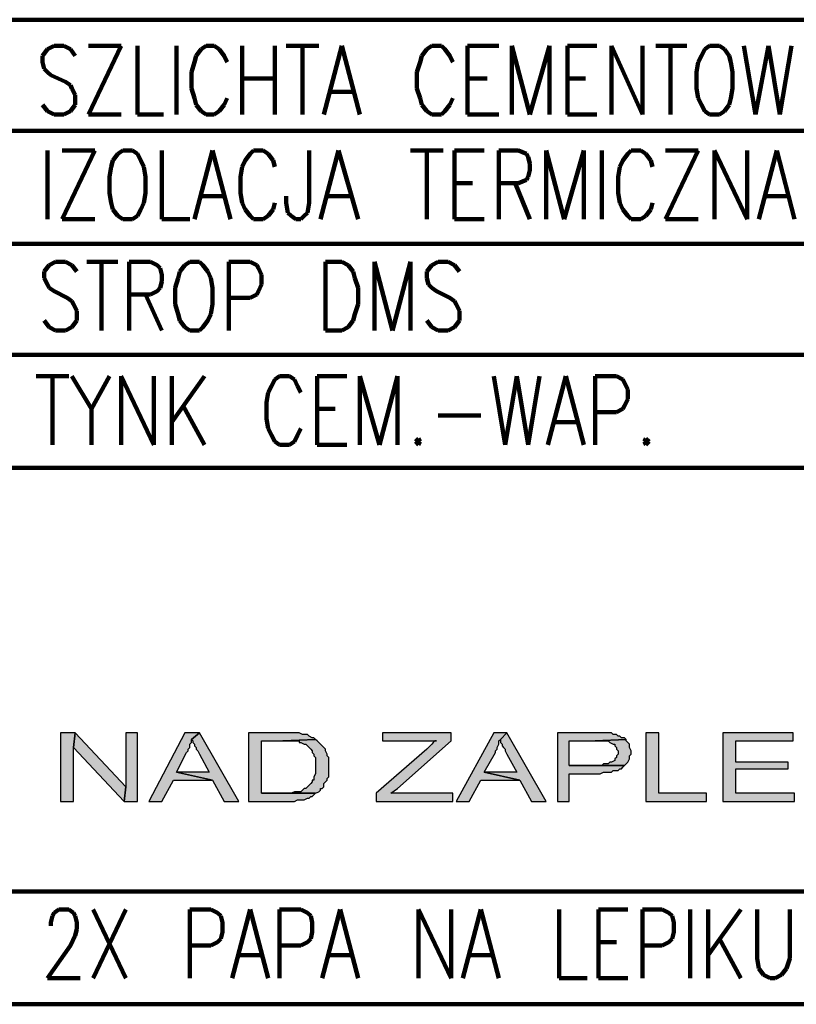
# Model space of a CAD drawing. Header units: inches. Extents: x -1901 to 7725, y 4299 to 7113.
# Tile 35 of 180: x 850 to 1050, y 4568 to 4823. Entities that reach past the tile are written whole.
import ezdxf

# ---------------------------------------------------------------- set-up
doc = ezdxf.new("R2010")
doc.units = ezdxf.units.IN
doc.header["$MEASUREMENT"] = 0
doc.layers.add('at_Entity', color=7, linetype='Continuous')
doc.layers.add('at_Solid', color=7, linetype='Continuous')

msp = doc.modelspace()

# ---------------------------------------------------------------- hatches: boundary and pattern name
at = {"layer": 'at_Solid'}
for points in [[(864, 4638.52), (860.2, 4638.52), (860.2, 4620.78), (863.58, 4620.78), (863.58, 4634.72)], [(864, 4638.52), (863.58, 4634.72), (876.67, 4620.78), (877.09, 4624.58)], [(880.05, 4638.52), (877.09, 4638.52), (877.09, 4624.58), (876.67, 4620.78), (880.05, 4620.78)], [(896.1, 4638.52), (892.3, 4638.52), (883.01, 4620.78), (886.39, 4620.78), (889.34, 4626.27), (899.48, 4626.27), (890.19, 4628.38), (892.72, 4633.45), (893.14, 4633.87), (893.14, 4634.3), (893.57, 4634.72), (893.57, 4635.56), (893.99, 4635.98), (893.99, 4636.83)], [(896.1, 4638.52), (893.99, 4636.83), (894.41, 4636.41), (894.41, 4635.98), (894.83, 4635.56), (894.83, 4635.14), (895.26, 4634.72), (895.26, 4634.3), (895.68, 4633.87), (896.1, 4633.03), (898.63, 4628.38), (890.19, 4628.38), (899.48, 4626.27), (902.44, 4620.78), (906.24, 4620.78)], [(917.64, 4638.52), (908.77, 4638.52), (908.77, 4620.78), (920.6, 4620.78), (921.44, 4621.2), (923.14, 4621.2), (923.98, 4621.62), (924.4, 4621.62), (924.83, 4622.05), (925.24, 4622.05), (925.67, 4622.47), (926.09, 4622.89), (912.15, 4622.89), (912.15, 4636.41), (917.64, 4636.41), (926.09, 4636.83), (925.67, 4637.25), (925.24, 4637.25), (924.4, 4637.68), (923.98, 4638.1), (922.71, 4638.1), (921.87, 4638.52), (918.49, 4638.52)], [(961.15, 4638.52), (943.41, 4638.52), (943.41, 4636.41), (957.35, 4636.41), (956.93, 4636.41), (956.5, 4635.98), (956.08, 4635.56), (955.66, 4635.14), (955.24, 4634.72), (954.81, 4634.3), (941.72, 4622.89), (941.72, 4620.78), (961.57, 4620.78), (961.57, 4622.89), (945.52, 4622.89), (947.21, 4624.16), (961.15, 4636.41)], [(975.51, 4638.52), (972.13, 4638.52), (962.42, 4620.78), (965.8, 4620.78), (968.76, 4626.27), (978.89, 4626.27), (969.6, 4628.38), (972.56, 4633.45), (972.56, 4633.87), (972.98, 4634.3), (972.98, 4634.72), (973.4, 4635.56), (973.4, 4636.41), (973.82, 4636.83)], [(975.51, 4638.52), (973.82, 4636.83), (973.82, 4635.98), (974.25, 4635.56), (974.25, 4635.14), (974.67, 4634.72), (975.09, 4634.3), (975.09, 4633.87), (975.51, 4633.03), (978.05, 4628.38), (969.6, 4628.38), (978.89, 4626.27), (981.85, 4620.78), (985.65, 4620.78)], [(997.9, 4638.52), (988.6, 4638.52), (988.6, 4620.78), (991.57, 4620.78), (991.57, 4627.96), (999.59, 4627.96), (1000.43, 4628.38), (1002.55, 4628.38), (1002.97, 4628.8), (1004.24, 4628.8), (1004.66, 4629.23), (1005.08, 4629.23), (1005.5, 4629.65), (1005.92, 4630.07), (991.57, 4630.07), (991.57, 4636.41), (998.32, 4636.41), (1006.35, 4636.83), (1005.92, 4637.25), (1005.08, 4637.25), (1004.66, 4637.68), (1004.24, 4637.68), (1003.81, 4638.1), (1002.97, 4638.1), (1002.55, 4638.52), (998.74, 4638.52)], [(1014.8, 4638.52), (1011.41, 4638.52), (1011.41, 4620.78), (1027.04, 4620.78), (1027.04, 4622.89), (1014.8, 4622.89)], [(1049.43, 4638.52), (1031.27, 4638.52), (1031.27, 4620.78), (1049.85, 4620.78), (1049.85, 4622.89), (1034.65, 4622.89), (1034.65, 4629.23), (1048.17, 4629.23), (1048.17, 4630.92), (1034.65, 4630.92), (1034.65, 4636.41), (1049.43, 4636.41)], [(926.09, 4636.83), (917.64, 4636.41), (921.87, 4636.41), (921.87, 4635.98), (922.29, 4635.98), (923.14, 4635.56), (923.56, 4635.56), (923.98, 4635.14), (924.4, 4634.72), (924.83, 4634.3), (925.24, 4633.87), (925.24, 4633.45), (925.67, 4633.03), (925.67, 4632.61), (926.09, 4632.18), (926.09, 4627.96), (925.67, 4627.12), (925.67, 4626.27), (925.24, 4626.27), (925.24, 4625.85), (924.83, 4625.43), (924.4, 4625), (923.98, 4624.58), (923.56, 4624.16), (923.14, 4624.16), (922.71, 4623.74), (922.29, 4623.31), (920.6, 4623.31), (919.75, 4622.89), (912.15, 4622.89), (926.09, 4622.89), (926.94, 4623.31), (927.36, 4623.74), (927.36, 4624.16), (927.78, 4624.16), (928.2, 4624.58), (928.2, 4625.43), (928.63, 4625.85), (929.05, 4626.27), (929.05, 4626.69), (929.47, 4627.12), (929.47, 4630.07), (929.47, 4632.18), (929.05, 4632.61), (929.05, 4633.03), (928.63, 4633.87), (928.63, 4634.3), (928.2, 4634.72), (927.78, 4635.14), (927.36, 4635.56), (926.94, 4635.98), (926.52, 4636.41)], [(1006.35, 4636.83), (998.32, 4636.41), (1001.7, 4636.41), (1002.12, 4635.98), (1002.97, 4635.56), (1003.39, 4635.56), (1003.39, 4635.14), (1003.81, 4634.72), (1003.81, 4634.3), (1004.24, 4633.87), (1004.24, 4633.03), (1003.81, 4632.61), (1003.81, 4632.18), (1003.39, 4631.76), (1003.39, 4631.34), (1002.55, 4630.92), (1002.12, 4630.92), (1001.7, 4630.49), (1000.43, 4630.49), (1000.01, 4630.07), (991.57, 4630.07), (1005.92, 4630.07), (1006.35, 4630.49), (1006.77, 4630.92), (1007.19, 4631.76), (1007.19, 4632.61), (1007.61, 4633.03), (1007.61, 4633.45), (1007.61, 4633.87), (1007.19, 4634.72), (1007.19, 4635.56), (1006.77, 4635.98), (1006.35, 4636.41)]]:
    msp.add_hatch(color=7, dxfattribs=at).paths.add_polyline_path(points)

# ---------------------------------------------------------------- linework, layer by layer
at = {"layer": 'at_Entity', "color": 7, "lineweight": 211}
for p, q in [((602.53, 4822.69), (1339.62, 4822.69)), ((856.82, 4815.08), (855.55, 4813.39)), ((858.51, 4815.93), (856.82, 4815.08)), ((861.04, 4815.93), (858.51, 4815.93)), ((862.73, 4815.08), (861.04, 4815.93)), ((864, 4813.39), (862.73, 4815.08)), ((867.38, 4798.19), (875.82, 4815.93)), ((875.82, 4815.93), (867.38, 4815.93)), ((880.05, 4815.93), (880.05, 4798.19)), ((890.19, 4815.93), (890.19, 4798.19)), ((896.52, 4815.08), (895.26, 4813.39)), ((897.79, 4815.93), (896.52, 4815.08)), ((899.9, 4815.93), (897.79, 4815.93)), ((901.17, 4815.08), (899.9, 4815.93)), ((902.44, 4813.39), (901.17, 4815.08)), ((907.08, 4815.93), (907.08, 4798.19)), ((915.53, 4815.93), (915.53, 4798.19)), ((918.49, 4815.93), (926.94, 4815.93)), ((922.71, 4815.93), (922.71, 4798.19)), ((928.2, 4798.19), (932.85, 4815.93)), ((932.85, 4815.93), (937.5, 4798.19)), ((954.81, 4815.08), (953.55, 4813.39)), ((956.08, 4815.93), (954.81, 4815.08)), ((958.62, 4815.93), (956.08, 4815.93)), ((959.46, 4815.08), (958.62, 4815.93)), ((960.73, 4813.39), (959.46, 4815.08)), ((965.37, 4798.19), (965.37, 4815.93)), ((965.37, 4815.93), (973.4, 4815.93)), ((976.78, 4798.19), (976.78, 4815.93)), ((976.78, 4815.93), (981.43, 4798.19)), ((981.43, 4798.19), (986.49, 4815.93)), ((986.49, 4815.93), (986.49, 4798.19)), ((991.14, 4798.19), (991.14, 4815.93)), ((991.14, 4815.93), (998.74, 4815.93)), ((1002.55, 4798.19), (1002.55, 4815.93)), ((1002.55, 4815.93), (1010.57, 4798.19)), ((1010.57, 4798.19), (1010.57, 4815.93)), ((1013.95, 4815.93), (1021.98, 4815.93)), ((1017.75, 4815.93), (1017.75, 4798.19)), ((1026.62, 4815.08), (1025.78, 4813.39)), ((1027.89, 4815.93), (1026.62, 4815.08)), ((1030.42, 4815.93), (1027.89, 4815.93)), ((1031.69, 4815.08), (1030.42, 4815.93)), ((1032.96, 4813.39), (1031.69, 4815.08)), ((1036.76, 4815.93), (1039.72, 4798.19)), ((1039.72, 4798.19), (1043.1, 4815.93)), ((1043.1, 4815.93), (1046.05, 4798.19)), ((1046.05, 4798.19), (1049.01, 4815.93)), ((855.55, 4813.39), (855.55, 4811.7)), ((855.55, 4811.7), (855.97, 4810.01)), ((894.83, 4811.7), (893.99, 4809.17)), ((895.26, 4813.39), (894.83, 4811.7)), ((903.28, 4811.7), (902.44, 4813.39)), ((953.13, 4811.7), (952.28, 4809.17)), ((953.55, 4813.39), (953.13, 4811.7)), ((961.57, 4811.7), (960.73, 4813.39)), ((1024.93, 4811.7), (1024.51, 4809.17)), ((1025.78, 4813.39), (1024.93, 4811.7)), ((1033.38, 4811.7), (1032.96, 4813.39)), ((1033.81, 4809.17), (1033.38, 4811.7)), ((855.97, 4810.01), (856.82, 4809.17)), ((856.82, 4809.17), (857.66, 4808.33)), ((893.99, 4809.17), (893.99, 4804.94)), ((952.28, 4809.17), (952.28, 4804.94)), ((1024.51, 4809.17), (1024.51, 4804.94)), ((1033.81, 4804.94), (1033.81, 4809.17)), ((857.66, 4808.33), (861.46, 4806.64)), ((861.46, 4806.64), (862.73, 4805.79)), ((907.08, 4807.48), (915.53, 4807.48)), ((965.37, 4807.48), (970.45, 4807.48)), ((991.14, 4807.48), (995.79, 4807.48)), ((862.73, 4805.79), (863.15, 4804.94)), ((863.15, 4804.94), (864, 4803.25)), ((893.99, 4804.94), (894.83, 4802.41)), ((929.89, 4804.1), (935.81, 4804.1)), ((952.28, 4804.94), (953.13, 4802.41)), ((1024.51, 4804.94), (1024.93, 4802.41)), ((1033.38, 4802.41), (1033.81, 4804.94)), ((864, 4803.25), (864, 4800.72)), ((894.83, 4802.41), (895.26, 4800.72)), ((902.44, 4800.72), (903.28, 4802.41)), ((953.13, 4802.41), (953.55, 4800.72)), ((960.73, 4800.72), (961.57, 4802.41)), ((1024.93, 4802.41), (1025.78, 4800.72)), ((1032.96, 4800.72), (1033.38, 4802.41)), ((856.82, 4799.03), (855.55, 4800.72)), ((858.51, 4798.19), (856.82, 4799.03)), ((862.73, 4799.03), (861.04, 4798.19)), ((864, 4800.72), (862.73, 4799.03)), ((895.26, 4800.72), (896.52, 4799.03)), ((896.52, 4799.03), (897.79, 4798.19)), ((899.9, 4798.19), (901.17, 4799.03)), ((901.17, 4799.03), (902.44, 4800.72)), ((953.55, 4800.72), (954.81, 4799.03)), ((954.81, 4799.03), (956.08, 4798.19)), ((958.62, 4798.19), (959.46, 4799.03)), ((959.46, 4799.03), (960.73, 4800.72)), ((1025.78, 4800.72), (1026.62, 4799.03)), ((1026.62, 4799.03), (1027.89, 4798.19)), ((1030.42, 4798.19), (1031.69, 4799.03)), ((1031.69, 4799.03), (1032.96, 4800.72)), ((861.04, 4798.19), (858.51, 4798.19)), ((867.38, 4798.19), (875.82, 4798.19)), ((880.05, 4798.19), (886.81, 4798.19)), ((897.79, 4798.19), (899.9, 4798.19)), ((956.08, 4798.19), (958.62, 4798.19)), ((965.37, 4798.19), (973.4, 4798.19)), ((991.14, 4798.19), (998.74, 4798.19)), ((1027.89, 4798.19), (1030.42, 4798.19)), ((705.18, 4793.96), (1339.62, 4793.96)), ((856.82, 4788.9), (856.82, 4771.15)), ((860.62, 4771.15), (869.07, 4788.9)), ((869.07, 4788.9), (860.62, 4788.9)), ((876.25, 4788.9), (874.98, 4788.05)), ((878.78, 4788.9), (876.25, 4788.9)), ((880.05, 4788.05), (878.78, 4788.9)), ((886.39, 4788.9), (886.39, 4771.15)), ((894.83, 4771.15), (899.48, 4788.9)), ((899.48, 4788.9), (904.13, 4771.15)), ((910.04, 4788.9), (909.2, 4788.05)), ((912.58, 4788.9), (910.04, 4788.9)), ((913.84, 4788.05), (912.58, 4788.9)), ((924.4, 4788.9), (924.4, 4775.38)), ((927.36, 4771.15), (932.01, 4788.9)), ((932.01, 4788.9), (937.07, 4771.15)), ((950.59, 4788.9), (959.04, 4788.9)), ((954.81, 4788.9), (954.81, 4771.15)), ((962, 4771.15), (962, 4788.9)), ((962, 4788.9), (969.6, 4788.9)), ((973.4, 4771.15), (973.4, 4788.9)), ((973.4, 4788.9), (978.47, 4788.9)), ((978.47, 4788.9), (980.58, 4788.05)), ((985.65, 4771.15), (985.65, 4788.9)), ((985.65, 4788.9), (990.3, 4771.15)), ((990.3, 4771.15), (995.37, 4788.9)), ((995.37, 4788.9), (995.37, 4771.15)), ((1000.01, 4788.9), (1000.01, 4771.15)), ((1007.61, 4788.9), (1006.77, 4788.05)), ((1010.15, 4788.9), (1007.61, 4788.9)), ((1011.41, 4788.05), (1010.15, 4788.9)), ((1016.49, 4771.15), (1024.93, 4788.9)), ((1024.93, 4788.9), (1016.49, 4788.9)), ((1029.16, 4771.15), (1029.16, 4788.9)), ((1029.16, 4788.9), (1037.61, 4771.15)), ((1037.61, 4771.15), (1037.61, 4788.9)), ((1040.56, 4771.15), (1045.21, 4788.9)), ((1045.21, 4788.9), (1049.85, 4771.15)), ((873.71, 4786.36), (873.29, 4784.67)), ((874.98, 4788.05), (873.71, 4786.36)), ((880.9, 4786.36), (880.05, 4788.05)), ((881.74, 4784.67), (880.9, 4786.36)), ((907.93, 4786.36), (907.08, 4784.67)), ((909.2, 4788.05), (907.93, 4786.36)), ((915.11, 4786.36), (913.84, 4788.05)), ((915.53, 4784.67), (915.11, 4786.36)), ((980.58, 4788.05), (981, 4787.2)), ((981, 4787.2), (981.43, 4785.52)), ((1005.5, 4786.36), (1004.66, 4784.67)), ((1006.77, 4788.05), (1005.5, 4786.36)), ((1012.68, 4786.36), (1011.41, 4788.05)), ((1013.1, 4784.67), (1012.68, 4786.36)), ((873.29, 4784.67), (872.87, 4782.13)), ((882.16, 4782.13), (881.74, 4784.67)), ((907.08, 4784.67), (906.66, 4782.13)), ((981.43, 4783.83), (981, 4782.13)), ((981.43, 4785.52), (981.43, 4783.83)), ((1004.66, 4784.67), (1004.24, 4782.13)), ((872.87, 4782.13), (872.87, 4777.91)), ((882.16, 4777.91), (882.16, 4782.13)), ((906.66, 4782.13), (906.66, 4777.91)), ((980.58, 4781.29), (978.47, 4780.44)), ((981, 4782.13), (980.58, 4781.29)), ((1004.24, 4782.13), (1004.24, 4777.91)), ((962, 4780.44), (966.64, 4780.44)), ((978.47, 4780.44), (973.4, 4780.44)), ((977.62, 4780.44), (981.43, 4771.15)), ((872.87, 4777.91), (873.29, 4775.38)), ((881.74, 4775.38), (882.16, 4777.91)), ((896.52, 4777.07), (902.44, 4777.07)), ((906.66, 4777.91), (907.08, 4775.38)), ((918.49, 4775.38), (918.49, 4777.07)), ((929.05, 4777.07), (935.38, 4777.07)), ((1004.24, 4777.91), (1004.66, 4775.38)), ((1042.25, 4777.07), (1048.17, 4777.07)), ((873.29, 4775.38), (873.71, 4773.69)), ((873.71, 4773.69), (874.98, 4772)), ((880.05, 4772), (880.9, 4773.69)), ((880.9, 4773.69), (881.74, 4775.38)), ((907.08, 4775.38), (907.93, 4773.69)), ((907.93, 4773.69), (909.2, 4772)), ((913.84, 4772), (915.11, 4773.69)), ((915.11, 4773.69), (915.53, 4775.38)), ((918.91, 4772.84), (918.49, 4775.38)), ((924.4, 4775.38), (923.98, 4772.84)), ((1004.66, 4775.38), (1005.5, 4773.69)), ((1005.5, 4773.69), (1006.77, 4772)), ((1011.41, 4772), (1012.68, 4773.69)), ((1012.68, 4773.69), (1013.1, 4775.38)), ((860.62, 4771.15), (869.07, 4771.15)), ((874.98, 4772), (876.25, 4771.15)), ((876.25, 4771.15), (878.78, 4771.15)), ((878.78, 4771.15), (880.05, 4772)), ((886.39, 4771.15), (893.57, 4771.15)), ((909.2, 4772), (910.04, 4771.15)), ((910.04, 4771.15), (912.58, 4771.15)), ((912.58, 4771.15), (913.84, 4772)), ((919.75, 4772), (918.91, 4772.84)), ((921.02, 4771.15), (919.75, 4772)), ((922.29, 4771.15), (921.02, 4771.15)), ((923.14, 4772), (922.29, 4771.15)), ((923.98, 4772.84), (923.14, 4772)), ((962, 4771.15), (969.6, 4771.15)), ((1006.77, 4772), (1007.61, 4771.15)), ((1007.61, 4771.15), (1010.15, 4771.15)), ((1010.15, 4771.15), (1011.41, 4772)), ((1016.49, 4771.15), (1024.93, 4771.15)), ((705.18, 4764.82), (1339.62, 4764.82)), ((857.24, 4759.32), (855.97, 4757.63)), ((858.93, 4760.17), (857.24, 4759.32)), ((861.46, 4760.17), (858.93, 4760.17)), ((863.15, 4759.32), (861.46, 4760.17)), ((864.42, 4757.63), (863.15, 4759.32)), ((866.96, 4760.17), (874.98, 4760.17)), ((870.76, 4760.17), (870.76, 4742.43)), ((877.94, 4742.43), (877.94, 4760.17)), ((877.94, 4760.17), (883.43, 4760.17)), ((883.43, 4760.17), (885.12, 4759.32)), ((885.12, 4759.32), (885.96, 4758.48)), ((885.96, 4758.48), (886.39, 4756.79)), ((892.3, 4759.32), (891.03, 4757.63)), ((893.57, 4760.17), (892.3, 4759.32)), ((896.1, 4760.17), (893.57, 4760.17)), ((896.94, 4759.32), (896.1, 4760.17)), ((898.22, 4757.63), (896.94, 4759.32)), ((903.71, 4742.43), (903.71, 4760.17)), ((903.71, 4760.17), (909.2, 4760.17)), ((909.2, 4760.17), (910.88, 4759.32)), ((910.88, 4759.32), (911.31, 4758.48)), ((911.31, 4758.48), (912.15, 4756.79)), ((928.63, 4742.43), (928.63, 4760.17)), ((928.63, 4760.17), (932.85, 4760.17)), ((932.85, 4760.17), (934.54, 4759.32)), ((934.54, 4759.32), (935.81, 4757.63)), ((941.3, 4742.43), (941.3, 4760.17)), ((941.3, 4760.17), (945.95, 4742.43)), ((945.95, 4742.43), (950.59, 4760.17)), ((950.59, 4760.17), (950.59, 4742.43)), ((956.08, 4759.32), (954.81, 4757.63)), ((957.77, 4760.17), (956.08, 4759.32)), ((960.31, 4760.17), (957.77, 4760.17)), ((962, 4759.32), (960.31, 4760.17)), ((963.26, 4757.63), (962, 4759.32)), ((855.97, 4757.63), (855.97, 4755.95)), ((855.97, 4755.95), (856.82, 4754.26)), ((886.39, 4756.79), (886.39, 4755.1)), ((890.61, 4755.95), (889.77, 4753.41)), ((891.03, 4757.63), (890.61, 4755.95)), ((899.06, 4755.95), (898.22, 4757.63)), ((899.48, 4753.41), (899.06, 4755.95)), ((912.15, 4756.79), (912.15, 4754.26)), ((935.81, 4757.63), (936.23, 4755.95)), ((936.23, 4755.95), (937.07, 4753.41)), ((954.81, 4757.63), (954.81, 4755.95)), ((954.81, 4755.95), (955.24, 4754.26)), ((856.82, 4754.26), (857.24, 4753.41)), ((857.24, 4753.41), (858.51, 4752.57)), ((885.96, 4753.41), (885.12, 4752.57)), ((886.39, 4755.1), (885.96, 4753.41)), ((889.77, 4753.41), (889.77, 4749.19)), ((899.48, 4749.19), (899.48, 4753.41)), ((912.15, 4754.26), (911.31, 4752.57)), ((937.07, 4753.41), (937.07, 4749.19)), ((955.24, 4754.26), (956.08, 4753.41)), ((956.08, 4753.41), (957.35, 4752.57)), ((858.51, 4752.57), (861.89, 4750.88)), ((861.89, 4750.88), (863.15, 4750.03)), ((883.43, 4751.72), (877.94, 4751.72)), ((882.16, 4751.72), (886.39, 4742.43)), ((885.12, 4752.57), (883.43, 4751.72)), ((909.2, 4750.88), (903.71, 4750.88)), ((910.88, 4751.72), (909.2, 4750.88)), ((911.31, 4752.57), (910.88, 4751.72)), ((957.35, 4752.57), (960.73, 4750.88)), ((960.73, 4750.88), (962, 4750.03)), ((863.15, 4750.03), (863.58, 4749.19)), ((863.58, 4749.19), (864.42, 4747.5)), ((889.77, 4749.19), (890.61, 4746.65)), ((899.06, 4746.65), (899.48, 4749.19)), ((937.07, 4749.19), (936.23, 4746.65)), ((962, 4750.03), (962.42, 4749.19)), ((962.42, 4749.19), (963.26, 4747.5)), ((864.42, 4747.5), (864.42, 4744.97)), ((890.61, 4746.65), (891.03, 4744.97)), ((898.22, 4744.97), (899.06, 4746.65)), ((936.23, 4746.65), (935.81, 4744.97)), ((963.26, 4747.5), (963.26, 4744.97)), ((857.24, 4743.28), (855.97, 4744.97)), ((858.93, 4742.43), (857.24, 4743.28)), ((863.15, 4743.28), (861.46, 4742.43)), ((864.42, 4744.97), (863.15, 4743.28)), ((891.03, 4744.97), (892.3, 4743.28)), ((892.3, 4743.28), (893.57, 4742.43)), ((896.1, 4742.43), (896.94, 4743.28)), ((896.94, 4743.28), (898.22, 4744.97)), ((934.54, 4743.28), (932.85, 4742.43)), ((935.81, 4744.97), (934.54, 4743.28)), ((956.08, 4743.28), (954.81, 4744.97)), ((957.77, 4742.43), (956.08, 4743.28)), ((962, 4743.28), (960.31, 4742.43)), ((963.26, 4744.97), (962, 4743.28)), ((861.46, 4742.43), (858.93, 4742.43)), ((893.57, 4742.43), (896.1, 4742.43)), ((932.85, 4742.43), (928.63, 4742.43)), ((960.31, 4742.43), (957.77, 4742.43)), ((705.18, 4736.1), (1339.62, 4736.1)), ((705.18, 4736.1), (1339.62, 4736.1)), ((853.86, 4730.6), (862.31, 4730.6)), ((858.09, 4730.6), (858.09, 4712.86)), ((863.15, 4730.6), (868.22, 4722.16)), ((872.87, 4730.6), (868.22, 4722.16)), ((875.82, 4712.86), (875.82, 4730.6)), ((875.82, 4730.6), (884.27, 4712.86)), ((884.27, 4712.86), (884.27, 4730.6)), ((888.92, 4730.6), (888.92, 4712.86)), ((897.37, 4730.6), (888.92, 4718.78)), ((915.53, 4729.76), (914.69, 4728.07)), ((916.8, 4730.6), (915.53, 4729.76)), ((919.33, 4730.6), (916.8, 4730.6)), ((920.6, 4729.76), (919.33, 4730.6)), ((921.44, 4728.07), (920.6, 4729.76)), ((926.52, 4712.86), (926.52, 4730.6)), ((926.52, 4730.6), (934.12, 4730.6)), ((937.5, 4712.86), (937.5, 4730.6)), ((937.5, 4730.6), (942.56, 4712.86)), ((942.56, 4712.86), (947.21, 4730.6)), ((947.21, 4730.6), (947.21, 4712.86)), ((972.13, 4730.6), (975.09, 4712.86)), ((975.09, 4712.86), (978.05, 4730.6)), ((978.05, 4730.6), (981, 4712.86)), ((981, 4712.86), (983.96, 4730.6)), ((986.07, 4712.86), (990.72, 4730.6)), ((990.72, 4730.6), (995.37, 4712.86)), ((998.32, 4712.86), (998.32, 4730.6)), ((998.32, 4730.6), (1003.81, 4730.6)), ((1003.81, 4730.6), (1005.5, 4729.76)), ((1005.5, 4729.76), (1005.92, 4728.91)), ((914.69, 4728.07), (913.84, 4726.38)), ((922.29, 4726.38), (921.44, 4728.07)), ((1005.92, 4728.91), (1006.77, 4727.22)), ((1006.77, 4727.22), (1006.77, 4724.69)), ((913.84, 4726.38), (913.42, 4723.84)), ((1006.77, 4724.69), (1005.92, 4723)), ((868.22, 4722.16), (868.22, 4712.86)), ((891.88, 4723), (897.37, 4712.86)), ((913.42, 4723.84), (913.42, 4719.62)), ((926.52, 4722.16), (931.16, 4722.16)), ((1005.5, 4722.16), (1003.81, 4721.31)), ((1005.92, 4723), (1005.5, 4722.16)), ((913.42, 4719.62), (913.84, 4717.09)), ((957.77, 4720.47), (968.76, 4720.47)), ((1003.81, 4721.31), (998.32, 4721.31)), ((913.84, 4717.09), (914.69, 4715.39)), ((921.44, 4715.39), (922.29, 4717.09)), ((987.76, 4718.78), (993.68, 4718.78)), ((914.69, 4715.39), (915.53, 4713.71)), ((920.6, 4713.71), (921.44, 4715.39)), ((952.7, 4714.55), (951.86, 4713.71)), ((953.13, 4713.71), (952.7, 4714.55)), ((1011.41, 4714.55), (1010.99, 4713.71)), ((1012.26, 4713.71), (1011.41, 4714.55)), ((915.53, 4713.71), (916.8, 4712.86)), ((916.8, 4712.86), (919.33, 4712.86)), ((919.33, 4712.86), (920.6, 4713.71)), ((926.52, 4712.86), (934.12, 4712.86)), ((951.86, 4713.71), (952.7, 4712.86)), ((952.7, 4712.86), (953.13, 4713.71)), ((1010.99, 4713.71), (1011.41, 4712.86)), ((1011.41, 4712.86), (1012.26, 4713.71)), ((602.53, 4706.95), (1339.62, 4706.95)), ((703.49, 4597.55), (1338.35, 4597.55)), ((703.49, 4597.55), (1338.35, 4597.55)), ((858.51, 4592.06), (859.78, 4592.9)), ((859.78, 4592.9), (862.31, 4592.9)), ((862.31, 4592.9), (863.58, 4592.06)), ((868.65, 4592.9), (877.09, 4575.16)), ((877.09, 4592.9), (868.65, 4575.16)), ((893.57, 4575.16), (893.57, 4592.9)), ((893.57, 4592.9), (899.06, 4592.9)), ((899.06, 4592.9), (900.75, 4592.06)), ((904.55, 4575.16), (909.2, 4592.9)), ((909.2, 4592.9), (913.84, 4575.16)), ((916.8, 4575.16), (916.8, 4592.9)), ((916.8, 4592.9), (922.29, 4592.9)), ((922.29, 4592.9), (923.98, 4592.06)), ((927.78, 4575.16), (932.43, 4592.9)), ((932.43, 4592.9), (937.07, 4575.16)), ((952.7, 4575.16), (952.7, 4592.9)), ((952.7, 4592.9), (961.15, 4575.16)), ((961.15, 4575.16), (961.15, 4592.9)), ((964.11, 4575.16), (968.76, 4592.9)), ((968.76, 4592.9), (973.4, 4575.16)), ((989.03, 4592.9), (989.03, 4575.16)), ((999.17, 4575.16), (999.17, 4592.9)), ((999.17, 4592.9), (1006.77, 4592.9)), ((1010.57, 4575.16), (1010.57, 4592.9)), ((1010.57, 4592.9), (1015.64, 4592.9)), ((1015.64, 4592.9), (1017.33, 4592.06)), ((1022.82, 4592.9), (1022.82, 4575.16)), ((1027.47, 4592.9), (1027.47, 4575.16)), ((1035.91, 4592.9), (1027.47, 4581.07)), ((1040.14, 4592.9), (1040.14, 4580.23)), ((1048.59, 4580.23), (1048.59, 4592.9)), ((857.66, 4589.52), (858.09, 4591.21)), ((858.09, 4591.21), (858.51, 4592.06)), ((863.58, 4592.06), (864, 4591.21)), ((864, 4591.21), (864.42, 4589.52)), ((900.75, 4592.06), (901.59, 4591.21)), ((901.59, 4591.21), (902.02, 4589.52)), ((923.98, 4592.06), (924.83, 4591.21)), ((924.83, 4591.21), (925.24, 4589.52)), ((1017.33, 4592.06), (1018.18, 4591.21)), ((1018.18, 4591.21), (1018.6, 4589.52)), ((857.66, 4588.68), (857.66, 4589.52)), ((864.42, 4587.83), (864, 4586.14)), ((864.42, 4589.52), (864.42, 4587.83)), ((902.02, 4589.52), (902.02, 4586.99)), ((925.24, 4589.52), (925.24, 4586.99)), ((1018.6, 4589.52), (1018.6, 4586.99)), ((864, 4586.14), (862.73, 4583.61)), ((901.59, 4585.3), (900.75, 4584.45)), ((902.02, 4586.99), (901.59, 4585.3)), ((924.83, 4585.3), (923.98, 4584.45)), ((925.24, 4586.99), (924.83, 4585.3)), ((1018.18, 4585.3), (1017.33, 4584.45)), ((1018.6, 4586.99), (1018.18, 4585.3)), ((1030.42, 4585.3), (1035.91, 4575.16)), ((862.73, 4583.61), (856.82, 4575.16)), ((899.06, 4583.61), (893.57, 4583.61)), ((900.75, 4584.45), (899.06, 4583.61)), ((922.29, 4583.61), (916.8, 4583.61)), ((923.98, 4584.45), (922.29, 4583.61)), ((999.17, 4584.45), (1003.81, 4584.45)), ((1015.64, 4583.61), (1010.57, 4583.61)), ((1017.33, 4584.45), (1015.64, 4583.61)), ((906.24, 4581.07), (912.15, 4581.07)), ((929.47, 4581.07), (935.38, 4581.07)), ((965.8, 4581.07), (971.71, 4581.07)), ((1040.14, 4580.23), (1040.56, 4577.69)), ((1047.74, 4577.69), (1048.59, 4580.23)), ((1040.56, 4577.69), (1041.83, 4576.01)), ((1046.48, 4576.01), (1047.74, 4577.69)), ((856.82, 4575.16), (865.27, 4575.16)), ((989.03, 4575.16), (996.21, 4575.16)), ((999.17, 4575.16), (1006.77, 4575.16)), ((1041.83, 4576.01), (1043.52, 4575.16)), ((1043.52, 4575.16), (1044.79, 4575.16)), ((1044.79, 4575.16), (1046.48, 4576.01)), ((703.49, 4568.4), (1338.35, 4568.4))]:
    msp.add_line(p, q, dxfattribs=at)
at = {"layer": 'at_Entity', "color": 7}
for p, q in [((864, 4638.52), (860.2, 4638.52)), ((860.2, 4638.52), (860.2, 4620.78)), ((863.58, 4634.72), (864, 4638.52)), ((864, 4638.52), (863.58, 4634.72)), ((877.09, 4624.58), (864, 4638.52)), ((880.05, 4638.52), (877.09, 4638.52)), ((877.09, 4638.52), (877.09, 4624.58)), ((880.05, 4620.78), (880.05, 4638.52)), ((892.3, 4638.52), (883.01, 4620.78)), ((896.1, 4638.52), (892.3, 4638.52)), ((893.99, 4636.83), (896.1, 4638.52)), ((896.1, 4638.52), (893.99, 4636.83)), ((906.24, 4620.78), (896.1, 4638.52)), ((917.64, 4638.52), (908.77, 4638.52)), ((908.77, 4638.52), (908.77, 4620.78)), ((918.49, 4638.52), (917.64, 4638.52)), ((921.87, 4638.52), (918.49, 4638.52)), ((922.71, 4638.1), (921.87, 4638.52)), ((961.15, 4638.52), (943.41, 4638.52)), ((943.41, 4638.52), (943.41, 4636.41)), ((961.15, 4636.41), (961.15, 4638.52)), ((972.13, 4638.52), (962.42, 4620.78)), ((975.51, 4638.52), (972.13, 4638.52)), ((973.82, 4636.83), (975.51, 4638.52)), ((975.51, 4638.52), (973.82, 4636.83)), ((985.65, 4620.78), (975.51, 4638.52)), ((997.9, 4638.52), (988.6, 4638.52)), ((988.6, 4638.52), (988.6, 4620.78)), ((998.74, 4638.52), (997.9, 4638.52)), ((1002.55, 4638.52), (998.74, 4638.52)), ((1002.97, 4638.1), (1002.55, 4638.52)), ((1014.8, 4638.52), (1011.41, 4638.52)), ((1011.41, 4638.52), (1011.41, 4620.78)), ((1014.8, 4622.89), (1014.8, 4638.52)), ((1049.43, 4638.52), (1031.27, 4638.52)), ((1031.27, 4638.52), (1031.27, 4620.78)), ((1049.43, 4636.41), (1049.43, 4638.52)), ((893.57, 4635.56), (893.99, 4635.98)), ((893.99, 4635.98), (893.99, 4636.83)), ((893.99, 4636.83), (894.41, 4636.41)), ((894.41, 4636.41), (894.41, 4635.98)), ((894.41, 4635.98), (894.83, 4635.56)), ((912.15, 4622.89), (912.15, 4636.41)), ((912.15, 4636.41), (917.64, 4636.41)), ((926.09, 4636.83), (917.64, 4636.41)), ((917.64, 4636.41), (926.09, 4636.83)), ((917.64, 4636.41), (921.87, 4636.41)), ((921.87, 4636.41), (921.87, 4635.98)), ((921.87, 4635.98), (922.29, 4635.98)), ((922.29, 4635.98), (923.14, 4635.56)), ((923.98, 4638.1), (922.71, 4638.1)), ((924.4, 4637.68), (923.98, 4638.1)), ((925.24, 4637.25), (924.4, 4637.68)), ((925.67, 4637.25), (925.24, 4637.25)), ((926.09, 4636.83), (925.67, 4637.25)), ((926.52, 4636.41), (926.09, 4636.83)), ((926.94, 4635.98), (926.52, 4636.41)), ((927.36, 4635.56), (926.94, 4635.98)), ((943.41, 4636.41), (957.35, 4636.41)), ((947.21, 4624.16), (961.15, 4636.41)), ((956.5, 4635.98), (956.08, 4635.56)), ((956.93, 4636.41), (956.5, 4635.98)), ((957.35, 4636.41), (956.93, 4636.41)), ((973.4, 4636.41), (973.82, 4636.83)), ((973.4, 4635.56), (973.4, 4636.41)), ((973.82, 4636.83), (973.82, 4635.98)), ((973.82, 4635.98), (974.25, 4635.56)), ((991.57, 4630.07), (991.57, 4636.41)), ((991.57, 4636.41), (998.32, 4636.41)), ((1006.35, 4636.83), (998.32, 4636.41)), ((998.32, 4636.41), (1006.35, 4636.83)), ((998.32, 4636.41), (1001.7, 4636.41)), ((1001.7, 4636.41), (1002.12, 4635.98)), ((1002.12, 4635.98), (1002.97, 4635.56)), ((1003.81, 4638.1), (1002.97, 4638.1)), ((1004.24, 4637.68), (1003.81, 4638.1)), ((1004.66, 4637.68), (1004.24, 4637.68)), ((1005.08, 4637.25), (1004.66, 4637.68)), ((1005.92, 4637.25), (1005.08, 4637.25)), ((1006.35, 4636.83), (1005.92, 4637.25)), ((1006.35, 4636.41), (1006.35, 4636.83)), ((1006.77, 4635.98), (1006.35, 4636.41)), ((1007.19, 4635.56), (1006.77, 4635.98)), ((1034.65, 4630.92), (1034.65, 4636.41)), ((1034.65, 4636.41), (1049.43, 4636.41)), ((863.58, 4620.78), (863.58, 4634.72)), ((863.58, 4634.72), (876.67, 4620.78)), ((890.19, 4628.38), (892.72, 4633.45)), ((892.72, 4633.45), (893.14, 4633.87)), ((892.72, 4633.45), (892.72, 4633.45)), ((893.14, 4634.3), (893.57, 4634.72)), ((893.14, 4633.87), (893.14, 4634.3)), ((893.57, 4634.72), (893.57, 4635.56)), ((894.83, 4635.56), (894.83, 4635.14)), ((894.83, 4635.14), (895.26, 4634.72)), ((895.26, 4634.72), (895.26, 4634.3)), ((895.26, 4634.3), (895.68, 4633.87)), ((895.68, 4633.87), (896.1, 4633.03)), ((923.14, 4635.56), (923.56, 4635.56)), ((923.56, 4635.56), (923.98, 4635.14)), ((923.98, 4635.14), (924.4, 4634.72)), ((924.4, 4634.72), (924.83, 4634.3)), ((924.83, 4634.3), (924.83, 4634.3)), ((924.83, 4634.3), (925.24, 4633.87)), ((925.24, 4633.87), (925.24, 4633.45)), ((925.24, 4633.45), (925.67, 4633.03)), ((927.78, 4635.14), (927.36, 4635.56)), ((928.2, 4634.72), (927.78, 4635.14)), ((928.63, 4634.3), (928.2, 4634.72)), ((928.63, 4633.87), (928.63, 4634.3)), ((928.63, 4634.3), (928.63, 4634.3)), ((929.05, 4633.03), (928.63, 4633.87)), ((954.81, 4634.3), (941.72, 4622.89)), ((955.24, 4634.72), (954.81, 4634.3)), ((955.66, 4635.14), (955.24, 4634.72)), ((956.08, 4635.56), (955.66, 4635.14)), ((969.6, 4628.38), (972.56, 4633.45)), ((972.56, 4633.87), (972.98, 4634.3)), ((972.56, 4633.45), (972.56, 4633.87)), ((972.98, 4634.72), (973.4, 4635.56)), ((972.98, 4634.3), (972.98, 4634.72)), ((974.25, 4635.56), (974.25, 4635.14)), ((974.25, 4635.14), (974.67, 4634.72)), ((974.67, 4634.72), (975.09, 4634.3)), ((975.09, 4634.3), (975.09, 4633.87)), ((975.09, 4633.87), (975.51, 4633.03)), ((1002.97, 4635.56), (1003.39, 4635.56)), ((1003.39, 4635.56), (1003.39, 4635.14)), ((1003.39, 4635.14), (1003.81, 4634.72)), ((1003.81, 4634.72), (1003.81, 4634.3)), ((1003.81, 4634.3), (1004.24, 4633.87)), ((1004.24, 4633.87), (1004.24, 4633.03)), ((1007.19, 4634.72), (1007.19, 4635.56)), ((1007.61, 4633.87), (1007.19, 4634.72)), ((1007.61, 4633.45), (1007.61, 4633.87)), ((1007.61, 4633.03), (1007.61, 4633.45)), ((896.1, 4633.03), (898.63, 4628.38)), ((925.67, 4633.03), (925.67, 4632.61)), ((925.67, 4632.61), (926.09, 4632.18)), ((926.09, 4632.18), (926.09, 4627.96)), ((929.05, 4632.61), (929.05, 4633.03)), ((929.47, 4632.18), (929.05, 4632.61)), ((929.47, 4630.07), (929.47, 4632.18)), ((975.51, 4633.03), (978.05, 4628.38)), ((1002.12, 4630.92), (1001.7, 4630.49)), ((1002.55, 4630.92), (1002.12, 4630.92)), ((1003.39, 4631.34), (1002.55, 4630.92)), ((1003.81, 4632.18), (1003.39, 4631.76)), ((1003.39, 4631.76), (1003.39, 4631.34)), ((1004.24, 4633.03), (1003.81, 4632.61)), ((1003.81, 4632.61), (1003.81, 4632.18)), ((1006.35, 4630.49), (1006.77, 4630.92)), ((1006.77, 4630.92), (1007.19, 4631.76)), ((1007.19, 4632.61), (1007.61, 4633.03)), ((1007.19, 4631.76), (1007.19, 4632.61)), ((1048.17, 4630.92), (1034.65, 4630.92)), ((1048.17, 4629.23), (1048.17, 4630.92)), ((899.48, 4626.27), (890.19, 4628.38)), ((898.63, 4628.38), (890.19, 4628.38)), ((890.19, 4628.38), (899.48, 4626.27)), ((929.47, 4627.12), (929.47, 4630.07)), ((978.89, 4626.27), (969.6, 4628.38)), ((978.05, 4628.38), (969.6, 4628.38)), ((969.6, 4628.38), (978.89, 4626.27)), ((1000.01, 4630.07), (991.57, 4630.07)), ((991.57, 4630.07), (1005.92, 4630.07)), ((1005.92, 4630.07), (991.57, 4630.07)), ((999.59, 4627.96), (1000.43, 4628.38)), ((1000.43, 4630.49), (1000.01, 4630.07)), ((1001.7, 4630.49), (1000.43, 4630.49)), ((1000.43, 4628.38), (1002.55, 4628.38)), ((1002.55, 4628.38), (1002.97, 4628.8)), ((1002.97, 4628.8), (1004.24, 4628.8)), ((1004.24, 4628.8), (1004.66, 4629.23)), ((1004.66, 4629.23), (1005.08, 4629.23)), ((1005.08, 4629.23), (1005.5, 4629.65)), ((1005.5, 4629.65), (1005.92, 4630.07)), ((1005.92, 4630.07), (1006.35, 4630.49)), ((1006.35, 4630.49), (1006.35, 4630.49)), ((1034.65, 4622.89), (1034.65, 4629.23)), ((1034.65, 4629.23), (1048.17, 4629.23)), ((886.39, 4620.78), (889.34, 4626.27)), ((889.34, 4626.27), (899.48, 4626.27)), ((899.48, 4626.27), (902.44, 4620.78)), ((925.24, 4625.85), (924.83, 4625.43)), ((925.67, 4626.27), (925.24, 4626.27)), ((925.24, 4626.27), (925.24, 4625.85)), ((926.09, 4627.96), (925.67, 4627.12)), ((925.67, 4627.12), (925.67, 4626.27)), ((928.2, 4625.43), (928.63, 4625.85)), ((928.63, 4625.85), (929.05, 4626.27)), ((929.05, 4626.69), (929.47, 4627.12)), ((929.05, 4626.27), (929.05, 4626.69)), ((965.8, 4620.78), (968.76, 4626.27)), ((968.76, 4626.27), (978.89, 4626.27)), ((978.89, 4626.27), (981.85, 4620.78)), ((991.57, 4620.78), (991.57, 4627.96)), ((991.57, 4627.96), (999.59, 4627.96)), ((877.09, 4624.58), (876.67, 4620.78)), ((876.67, 4620.78), (877.09, 4624.58)), ((920.6, 4623.31), (919.75, 4622.89)), ((922.29, 4623.31), (920.6, 4623.31)), ((922.71, 4623.74), (922.29, 4623.31)), ((923.14, 4624.16), (922.71, 4623.74)), ((923.56, 4624.16), (923.14, 4624.16)), ((923.98, 4624.58), (923.56, 4624.16)), ((924.4, 4625), (923.98, 4624.58)), ((924.83, 4625.43), (924.4, 4625)), ((926.09, 4622.89), (926.94, 4623.31)), ((926.94, 4623.31), (927.36, 4623.74)), ((927.36, 4623.74), (927.36, 4624.16)), ((927.36, 4624.16), (927.78, 4624.16)), ((927.78, 4624.16), (928.2, 4624.58)), ((928.2, 4624.58), (928.2, 4625.43)), ((945.52, 4622.89), (947.21, 4624.16)), ((860.2, 4620.78), (863.58, 4620.78)), ((876.67, 4620.78), (880.05, 4620.78)), ((883.01, 4620.78), (886.39, 4620.78)), ((902.44, 4620.78), (906.24, 4620.78)), ((908.77, 4620.78), (920.6, 4620.78)), ((919.75, 4622.89), (912.15, 4622.89)), ((912.15, 4622.89), (926.09, 4622.89)), ((926.09, 4622.89), (912.15, 4622.89)), ((920.6, 4620.78), (921.44, 4621.2)), ((921.44, 4621.2), (923.14, 4621.2)), ((923.14, 4621.2), (923.98, 4621.62)), ((923.98, 4621.62), (924.4, 4621.62)), ((924.4, 4621.62), (924.83, 4622.05)), ((924.83, 4622.05), (925.24, 4622.05)), ((925.24, 4622.05), (925.67, 4622.47)), ((925.67, 4622.47), (926.09, 4622.89)), ((941.72, 4622.89), (941.72, 4620.78)), ((941.72, 4620.78), (961.57, 4620.78)), ((961.57, 4622.89), (945.52, 4622.89)), ((961.57, 4620.78), (961.57, 4622.89)), ((962.42, 4620.78), (965.8, 4620.78)), ((981.85, 4620.78), (985.65, 4620.78)), ((988.6, 4620.78), (991.57, 4620.78)), ((1011.41, 4620.78), (1027.04, 4620.78)), ((1027.04, 4622.89), (1014.8, 4622.89)), ((1027.04, 4620.78), (1027.04, 4622.89)), ((1031.27, 4620.78), (1049.85, 4620.78)), ((1049.85, 4622.89), (1034.65, 4622.89)), ((1049.85, 4620.78), (1049.85, 4622.89))]:
    msp.add_line(p, q, dxfattribs=at)

doc.saveas('drawing.dxf')
